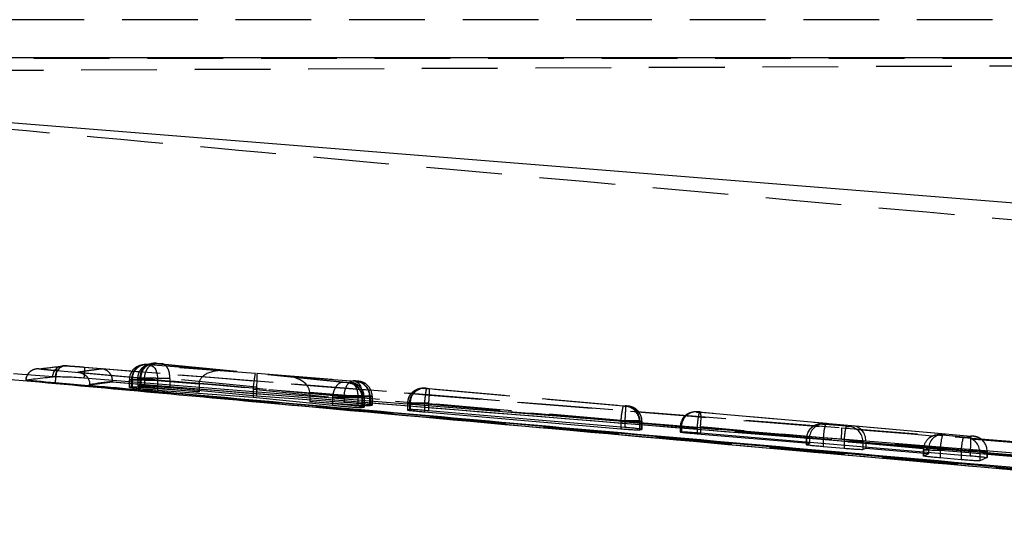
# Model space of a CAD drawing. Extents: x 32 to 386, y 97 to 276.
# Tile 5 of 34: x 135.11 to 151.63, y 117.09 to 125.51. Entities that reach past the tile are written whole.
import ezdxf

# ---------------------------------------------------------------- set-up
doc = ezdxf.new("R2010")
doc.units = 0
doc.linetypes.add('HIDDEN', pattern=[1.905, 1.27, -0.635])
doc.layers.get('0').update_dxf_attribs({"linetype": 'CONTINUOUS'})

msp = doc.modelspace()

# ---------------------------------------------------------------- linework, layer by layer
at = {"color": 7, "linetype": 'HIDDEN'}
for p, q in [((170.4842, 125.5059), (130.3721, 125.5059)), ((130.4289, 124.6421), (183.633, 124.8746)), ((130.4295, 124.6391), (175.6694, 124.8369)), ((133.4459, 124.8621), (158.3495, 124.8621)), ((135.9059, 119.702), (148.9066, 118.6635)), ((136.2006, 119.6806), (148.9066, 118.6635)), ((137.2013, 119.7219), (137.1642, 119.7164)), ((137.2229, 119.7181), (137.26, 119.7236)), ((137.2847, 119.722), (138.5656, 119.6205)), ((139.0665, 119.5709), (137.3079, 119.71)), ((137.3432, 119.743), (137.3081, 119.7378)), ((137.3557, 119.7439), (137.3412, 119.7427)), ((137.3542, 119.7444), (137.4018, 119.7447)), ((137.3668, 119.7395), (137.4018, 119.7447)), ((138.5656, 119.6205), (137.387, 119.7371)), ((137.4917, 119.7373), (139.0899, 119.5789)), ((136.9509, 119.469), (136.9509, 119.3409)), ((136.9885, 119.4746), (136.9514, 119.4691)), ((136.9514, 119.4691), (136.9514, 119.3413)), ((136.9885, 119.4746), (136.9885, 119.3477)), ((136.999, 119.4746), (136.999, 119.3477)), ((137.0949, 119.4904), (137.0949, 119.3651)), ((137.1303, 119.4957), (137.0953, 119.4905)), ((137.0953, 119.4905), (137.0953, 119.4905)), ((137.0953, 119.4905), (137.0953, 119.3654)), ((138.1217, 119.3941), (137.1268, 119.473)), ((137.1268, 119.473), (137.1268, 119.3393)), ((137.1303, 119.4957), (137.1303, 119.371)), ((137.1434, 119.4957), (137.1434, 119.3709)), ((137.2052, 119.4882), (137.2052, 119.4881)), ((137.2052, 119.4882), (138.1218, 119.3975)), ((137.2052, 119.4881), (137.2052, 119.3527)), ((137.424, 119.461), (139.0292, 119.334)), ((137.424, 119.461), (137.424, 119.317)), ((137.6298, 119.4883), (137.6297, 119.4883)), ((137.6297, 119.4883), (137.6297, 119.3328)), ((139.088, 119.3438), (137.6298, 119.4883)), ((140.5414, 119.4249), (139.0665, 119.5709)), ((139.0899, 119.5789), (140.7129, 119.4503)), ((140.7391, 119.4387), (139.5827, 119.5301)), ((139.5827, 119.5301), (140.6442, 119.4249)), ((140.7969, 119.4423), (140.7627, 119.4372)), ((138.1217, 119.3941), (138.1217, 119.2858)), ((139.028, 119.3078), (140.3606, 119.1759)), ((139.028, 119.3078), (139.028, 119.1991)), ((140.555, 119.2013), (139.0869, 119.3176)), ((139.0869, 119.3176), (139.0869, 119.1935)), ((140.6315, 119.4177), (140.6283, 119.4176)), ((140.6641, 119.4225), (140.6315, 119.4177)), ((141.862, 119.3248), (141.8311, 119.3202)), ((141.8898, 119.3219), (141.9207, 119.3265)), ((145.234, 119.0247), (141.9419, 119.3166)), ((141.9783, 119.3221), (145.2699, 119.0303)), ((138.8904, 119.1164), (141.5734, 118.8751)), ((139.9777, 119.259), (140.8554, 119.1897)), ((139.9777, 119.2557), (139.9777, 119.1294)), ((140.7836, 119.1758), (139.9777, 119.2557)), ((140.3606, 119.1759), (140.3607, 119.1759)), ((140.3606, 119.1759), (140.3606, 119.0676)), ((140.555, 119.2013), (140.555, 119.0879)), ((140.7836, 119.1759), (140.7836, 119.1758)), ((140.7836, 119.1758), (140.7836, 119.0252)), ((140.8521, 119.1686), (140.8521, 119.1685)), ((140.8521, 119.1686), (140.8587, 119.1686)), ((140.8521, 119.1685), (140.8521, 119.0022)), ((140.8554, 119.1897), (140.8554, 119.0634)), ((140.8587, 119.1686), (140.8919, 119.1735)), ((140.8587, 119.1686), (140.8587, 119.1686)), ((140.8587, 119.1686), (140.8587, 119.0026)), ((140.8919, 119.1735), (140.8919, 119.0112)), ((140.8923, 119.0116), (140.8923, 119.1735)), ((140.9819, 119.1881), (140.9819, 119.0356)), ((140.9904, 119.1881), (141.0246, 119.1932)), ((140.9904, 119.1881), (140.9904, 119.0359)), ((141.0246, 119.1932), (141.0246, 119.0443)), ((141.0251, 119.0447), (141.0251, 119.1933)), ((141.6178, 119.0729), (141.6178, 118.9601)), ((141.6492, 119.0775), (141.6183, 119.0729)), ((141.6183, 119.0729), (141.6183, 118.9606)), ((141.6492, 119.0775), (141.6492, 118.9688)), ((141.6638, 119.0775), (141.6638, 118.9691)), ((141.9057, 119.0676), (141.9057, 119.0676)), ((141.9057, 119.0676), (145.1981, 118.7757)), ((141.9057, 119.0676), (141.9057, 118.9528)), ((141.9702, 119.0732), (141.9701, 119.0731)), ((141.9701, 119.0731), (141.9701, 118.9476)), ((145.2625, 118.7812), (141.9702, 119.0732)), ((145.3217, 119.025), (145.2908, 119.0204)), ((145.1981, 118.7757), (145.1981, 118.674)), ((145.2625, 118.7813), (145.2625, 118.7812)), ((145.2625, 118.7812), (145.2625, 118.6685)), ((145.5086, 118.7714), (145.5086, 118.6442)), ((145.5185, 118.7713), (145.5494, 118.7759)), ((145.5185, 118.7713), (145.5185, 118.6264)), ((145.5494, 118.7759), (145.5494, 118.6369)), ((145.5499, 118.6375), (145.5499, 118.776)), ((146.4273, 118.9287), (146.4074, 118.9258)), ((146.4661, 118.9275), (146.486, 118.9305)), ((148.6451, 118.7336), (146.5132, 118.9227)), ((146.5387, 118.9265), (151.0669, 118.525)), ((146.1941, 118.6785), (146.1941, 118.5888)), ((146.2145, 118.6814), (146.1946, 118.6785)), ((146.1946, 118.6785), (146.1946, 118.5893)), ((146.2145, 118.6814), (146.2145, 118.5962)), ((146.4773, 118.6736), (148.3608, 118.5066)), ((146.4773, 118.6736), (146.4773, 118.5811)), ((151.059, 118.2759), (146.5308, 118.6774)), ((146.5308, 118.6774), (146.5308, 118.5768)), ((148.583, 118.7314), (148.5216, 118.7222)), ((148.5805, 118.7239), (148.6451, 118.7336)), ((148.977, 118.6881), (148.6276, 118.7191)), ((148.9066, 118.6635), (166.0672, 117.2793)), ((149.0944, 118.6938), (149.0298, 118.6841)), ((150.642, 118.5566), (149.0944, 118.6938)), ((148.3085, 118.4749), (148.3085, 118.3773)), ((148.309, 118.4749), (148.309, 118.3778)), ((148.3596, 118.4825), (148.3596, 118.4226)), ((148.5917, 118.4701), (148.9411, 118.4391)), ((148.5917, 118.4701), (148.5917, 118.403)), ((148.9411, 118.4391), (148.9411, 118.3736)), ((149.2575, 118.4351), (149.3082, 118.4427)), ((150.5799, 118.5543), (150.4847, 118.5401)), ((150.5436, 118.5418), (150.642, 118.5566)), ((150.9402, 118.506), (150.5907, 118.537)), ((151.114, 118.5201), (150.9929, 118.502)), ((149.2575, 118.4351), (149.2575, 118.3469)), ((149.3081, 118.4226), (150.3576, 118.3296)), ((149.3081, 118.4226), (149.3081, 118.3427)), ((150.2716, 118.2928), (150.2716, 118.1909)), ((150.3565, 118.3054), (150.2721, 118.2928)), ((150.2721, 118.2928), (150.2721, 118.1915)), ((150.3565, 118.3054), (150.3565, 118.2543)), ((150.5548, 118.288), (150.9042, 118.257)), ((150.5548, 118.288), (150.5548, 118.2376)), ((151.059, 118.2759), (151.059, 118.1951)), ((150.9042, 118.257), (150.9042, 118.2081)), ((151.2206, 118.253), (151.3417, 118.2711)), ((151.2206, 118.253), (151.2206, 118.1799)), ((151.3417, 118.2711), (151.3417, 118.1626)), ((151.3422, 118.1631), (151.3422, 118.2711))]:
    msp.add_line(p, q, dxfattribs=at)
at = {"color": 7, "linetype": 'CONTINUOUS'}
for p, q in [((168.2404, 124.8654), (134.2614, 124.8654)), ((134.4349, 123.8249), (167.9608, 121.138)), ((135.6752, 119.5174), (135.0107, 119.5703)), ((135.6592, 119.5176), (135.6752, 119.5174)), ((135.7063, 119.5166), (135.6752, 119.5174)), ((136.6696, 119.43), (136.2858, 119.3767)), ((136.6696, 119.4458), (136.6696, 119.4316)), ((136.6696, 119.4316), (136.6696, 119.43)), ((165.2651, 117.1104), (136.6696, 119.43)), ((135.706, 119.4141), (135.6775, 119.4167)), ((135.706, 119.4151), (135.7065, 119.4151)), ((135.706, 119.4151), (135.706, 119.4141)), ((161.6288, 117.0949), (135.706, 119.4141)), ((136.2858, 119.3767), (136.2858, 119.394)), ((136.9885, 119.3477), (136.9514, 119.3413)), ((136.999, 119.3477), (136.9885, 119.3477)), ((137.1303, 119.371), (137.0953, 119.3654)), ((138.1217, 119.2646), (137.1268, 119.3393)), ((137.1434, 119.3709), (137.1303, 119.371)), ((137.2052, 119.3527), (138.1217, 119.2646)), ((137.424, 119.2962), (139.028, 119.1755)), ((139.0869, 119.1935), (137.6297, 119.3328)), ((138.1217, 119.2858), (138.1217, 119.2646)), ((139.028, 119.1991), (139.028, 119.1755)), ((139.028, 119.1755), (140.3606, 119.0413)), ((140.555, 119.0879), (139.0869, 119.1935)), ((139.9777, 119.1294), (139.9777, 119.106)), ((140.7836, 119.0252), (139.9777, 119.106)), ((139.9777, 119.106), (140.8554, 119.0428)), ((140.8521, 119.0022), (140.8587, 119.0026)), ((140.8587, 119.0026), (140.8919, 119.0112)), ((140.9819, 119.0356), (140.9904, 119.0359)), ((140.9904, 119.0359), (141.0246, 119.0443)), ((141.6492, 118.9688), (141.6183, 118.9606)), ((141.6638, 118.9691), (141.6492, 118.9688)), ((145.2625, 118.6685), (141.9701, 118.9476)), ((141.9057, 118.9298), (145.1981, 118.6467)), ((145.5086, 118.6258), (145.5185, 118.6264)), ((145.5185, 118.6264), (145.5494, 118.6369)), ((146.1946, 118.5893), (146.2145, 118.5962)), ((148.3596, 118.3976), (146.4773, 118.5579)), ((146.5308, 118.5768), (151.059, 118.1951)), ((148.309, 118.3778), (148.3596, 118.3976)), ((148.3596, 118.4226), (148.3596, 118.3976)), ((148.9411, 118.3151), (148.5917, 118.3453)), ((149.2575, 118.3469), (149.2575, 118.2962)), ((149.3081, 118.3168), (149.2575, 118.2962)), ((149.3081, 118.3427), (149.3081, 118.3168)), ((150.3565, 118.2275), (149.3081, 118.3168)), ((150.2721, 118.1915), (150.3565, 118.2275)), ((150.3565, 118.2543), (150.3565, 118.2275)), ((150.9042, 118.1277), (150.5548, 118.1581)), ((151.2206, 118.1799), (151.2206, 118.1094)), ((151.3417, 118.1626), (151.2206, 118.1094))]:
    msp.add_line(p, q, dxfattribs=at)
at = {"color": 8, "linetype": 'CONTINUOUS'}
for p, q in [((135.7065, 119.4151), (136.3081, 119.3608)), ((137.424, 119.317), (137.424, 119.2962)), ((140.3606, 119.0676), (140.3606, 119.0413)), ((140.8554, 119.0634), (140.8554, 119.0428)), ((141.9057, 118.9528), (141.9057, 118.9298)), ((145.1981, 118.674), (145.1981, 118.6467)), ((145.5086, 118.6442), (145.5086, 118.6258)), ((146.4773, 118.5811), (146.4773, 118.5579)), ((148.5917, 118.403), (148.5917, 118.3453)), ((148.9411, 118.3736), (148.9411, 118.3151)), ((150.5548, 118.2376), (150.5548, 118.1581)), ((150.9042, 118.2081), (150.9042, 118.1277))]:
    msp.add_line(p, q, dxfattribs=at)
at = {"color": 7, "linetype": 'HIDDEN', "flags": 128}
for points in [[(137.1268, 119.473), (137.1325, 119.5234), (137.1435, 119.5718), (137.1594, 119.6161), (137.1796, 119.6545), (137.2033, 119.6853), (137.2294, 119.7074), (137.2569, 119.7198), (137.2847, 119.722)], [(137.2229, 119.7181), (137.1712, 119.7173), (137.1642, 119.7164)], [(137.3079, 119.71), (137.3332, 119.7028), (137.3569, 119.6869), (137.378, 119.6631), (137.3958, 119.632), (137.4098, 119.5949), (137.4193, 119.553), (137.4241, 119.5078), (137.424, 119.461)], [(137.3432, 119.743), (137.3502, 119.7439), (137.3542, 119.7444)], [(137.1042, 119.4901), (137.1138, 119.4899), (137.1484, 119.4892), (137.2051, 119.4881), (137.2052, 119.4881), (137.2052, 119.4881)], [(140.555, 119.2013), (140.5606, 119.2517), (140.5717, 119.3001), (140.5876, 119.3444), (140.6078, 119.3828), (140.6315, 119.4136), (140.6576, 119.4357), (140.6851, 119.4481), (140.7129, 119.4503)], [(140.7391, 119.4387), (140.7644, 119.4315), (140.7881, 119.4156), (140.8093, 119.3918), (140.8272, 119.3607), (140.8411, 119.3236), (140.8507, 119.2817), (140.8555, 119.2365), (140.8554, 119.1897)], [(151.114, 118.5201), (151.1594, 118.5118), (151.195, 118.4988)]]:
    msp.add_lwpolyline(points, dxfattribs=at)
at = {"color": 7, "linetype": 'CONTINUOUS', "flags": 128}
for points in [[(148.8949, 118.4708), (148.522, 118.5009), (146.9035, 118.6316), (140.4296, 119.154), (136.1894, 119.496)], [(164.7522, 117.1903), (164.0686, 117.2455), (157.5948, 117.7683), (148.8949, 118.4708)]]:
    msp.add_lwpolyline(points, dxfattribs=at)
at = {"color": 7, "linetype": 'HIDDEN'}
for centre, radius, start, end in [((135.8611, 119.501), 0.2026, 85.44109, 175.30938), ((135.8992, 119.5091), 0.193, 87.98211, 177.77114), ((137.2011, 119.4693), 0.2497, 98.50358, 180.06331), ((137.2381, 119.4749), 0.2496, 84.97334, 180.08186), ((137.2445, 119.4787), 0.2455, 85.94817, 180.97018), ((137.38, 119.496), 0.2497, 98.49117, 180.07473), ((137.3879, 119.5007), 0.2445, 86.1996, 181.1725), ((140.7353, 119.192), 0.2466, 359.11202, 83.97562), ((140.7404, 119.1882), 0.25, 359.99287, 84.88738), ((140.7749, 119.1938), 0.2495, 57.00023, 84.9287), ((140.6419, 119.1735), 0.25, 359.99429, 84.88748), ((140.7744, 119.1932), 0.2502, 0.01461, 56.99055), ((141.8679, 119.0733), 0.2496, 84.97416, 180.07841), ((141.8988, 119.0779), 0.2496, 84.97349, 180.07957), ((141.9078, 119.0829), 0.244, 86.35429, 181.28248), ((146.3729, 118.7335), 1.1756, 165.6558, 177.94158), ((145.2626, 118.7758), 0.246, 358.95988, 83.83667), ((145.2685, 118.7714), 0.25, 359.99287, 84.88738), ((145.2995, 118.776), 0.25, 359.99082, 84.88849), ((146.4448, 118.6786), 0.2502, 151.59076, 180.03415), ((146.4641, 118.6818), 0.2496, 84.97312, 180.08152), ((146.4441, 118.6791), 0.2494, 84.94801, 151.60996), ((147.6518, 118.6314), 1.1752, 165.65333, 177.94249), ((145.4521, 118.8362), 1.0904, 351.62575, 4.74633), ((148.5585, 118.4755), 0.2494, 84.94848, 151.67374), ((149.7617, 118.4283), 1.1708, 165.61799, 177.95432), ((146.4364, 118.7169), 2.4709, 354.28285, 358.76045), ((150.1116, 118.3973), 1.1713, 165.62139, 177.9526), ((149.0075, 118.4351), 0.25, 359.99306, 84.88906), ((148.5592, 118.4751), 0.2502, 151.65665, 180.03322), ((150.5221, 118.293), 0.25, 131.90459, 180.04693), ((150.5216, 118.2936), 0.2493, 84.93581, 131.90538), ((151.7253, 118.2461), 1.1713, 165.62155, 177.95244), ((152.0743, 118.2152), 1.1708, 165.61875, 177.95524), ((150.9706, 118.253), 0.25, 359.99292, 84.88941), ((149.9803, 118.4348), 1.0903, 351.62483, 4.74553), ((151.0915, 118.271), 0.2502, 0.01144, 65.57644)]:
    msp.add_arc(centre, radius, start, end, dxfattribs=at)
for centre, major_axis, ratio, start_param, end_param in [((137.313, 119.7189), (0.0531, -0.0047), 0.0132633, 2.8719557, 3.0860922), ((137.4532, 119.7402), (0.0514, -0.0045), 0.0132633, 2.8391665, 3.0867414), ((138.5437, 119.3715), (0.4214, -0.0375), 0.5908692, 1.5714909, 3.187833), ((137.2911, 119.4699), (0.3031, -0.0047), 0.0023423, 2.8678622, 3.0842215), ((137.2928, 119.4697), (0.3049, -0.0048), 0.0024077, 2.146352, 2.8700085), ((137.4313, 119.4911), (0.3014, -0.0045), 0.0022801, 2.8407882, 3.0868209), ((139.0446, 119.3219), (0.0222, 0.249), 0.0653742, 0.0165942, 1.52793), ((139.068, 119.3299), (0.0222, 0.249), 0.0750095, 4.7749944, 6.2997743), ((139.5608, 119.2811), (0.4163, -0.0371), 0.5981072, 0.0602311, 1.5714876), ((140.7095, 119.4419), (0.0533, -0.0047), 0.0132633, 5.3022321, 6.0394598), ((140.7077, 119.442), (0.0551, -0.0048), 0.0132633, 6.0469092, 6.2277588), ((138.3238, 119.3889), (-0.012, 0.2504), 0.8053292, 1.4979709, 1.5112542), ((139.246, 119.302), (-0.0204, 0.2502), 0.8673592, 1.3719478, 1.4769553), ((139.2875, 119.3125), (-0.0114, 0.2504), 0.7996996, 1.4091693, 1.5140175), ((140.6096, 119.1686), (-0.0197, 0.2492), 0.9961209, 4.6340589, 6.1161697), ((141.9719, 119.322), (0.0513, -0.0045), 0.0132633, 2.8179014, 3.08683), ((139.7605, 119.2613), (-0.0193, 0.2502), 0.8646328, 4.6235528, 4.6369882), ((140.6876, 119.1929), (0.3033, -0.0047), 0.0023489, 5.2986676, 6.0421266), ((140.6858, 119.193), (0.3051, -0.0048), 0.0024117, 6.0396764, 6.2261432), ((141.95, 119.073), (0.3013, -0.0045), 0.0022746, 2.8239247, 3.0871835), ((145.2357, 119.0252), (0.0552, -0.0049), 0.0132633, 6.0232276, 6.2277019), ((145.2138, 118.7762), (0.3052, -0.0049), 0.0024159, 6.0207055, 6.2259242), ((146.516, 118.9231), (0.05, -0.0044), 0.0132633, 3.0863475, 4.6575237), ((146.5359, 118.926), (0.05, -0.0044), 0.0132633, 1.515913, 3.0863475), ((148.6233, 118.4846), (0.2635, 0.0079), 0.9476277, 1.4592182, 3.0216264), ((148.6304, 118.7195), (0.05, -0.0044), 0.0132633, 3.0865288, 4.6573251), ((148.9799, 118.6885), (0.05, -0.0044), 0.0132633, 4.6573251, 6.2281214), ((149.0725, 118.4448), (-0.0075, 0.2501), 0.94162, 4.6757738, 6.1582728), ((148.6092, 118.4825), (0.0001, 0.25), 0.9983954, 1.4746312, 1.5713168), ((148.958, 118.4395), (0.3, -0.0044), 0.0022272, 4.6561914, 6.2269878), ((150.6201, 118.3075), (0.2635, 0.0079), 0.9476277, 1.4592182, 3.0216264), ((150.5935, 118.5374), (0.05, -0.0044), 0.0132633, 3.0865288, 4.6573251), ((150.943, 118.5064), (0.05, -0.0044), 0.0132633, 4.6573251, 6.2281214), ((151.0641, 118.5245), (0.05, -0.0044), 0.0132633, 6.2281214, 7.7990983), ((150.5716, 118.2884), (0.3, -0.0044), 0.0022272, 3.0853951, 4.6561914), ((151.0422, 118.2755), (0.3, -0.0044), 0.0022272, 6.2269878, 7.7979647)]:
    msp.add_ellipse(centre, major_axis=major_axis, ratio=ratio, start_param=start_param, end_param=end_param, dxfattribs=at)
for points, knots in [([(158.3822, 121.5626), (152.2432, 122.1052), (143.9968, 122.8341), (135.7528, 123.5921), (133.6461, 123.7858)], [0, 0, 0, 0, 0.7444505, 1, 1, 1, 1]), ([(135.3841, 119.6474), (135.3841, 119.6474), (135.3682, 119.6461), (135.3269, 119.6324), (135.2746, 119.5982), (135.2336, 119.5429), (135.2123, 119.4943), (135.2144, 119.4678), (135.2146, 119.4656)], [0, 0, 0, 0, 0.0000495, 0.210577, 0.4424566, 0.7030352, 0.9747206, 1, 1, 1, 1]), ([(135.4341, 119.6491), (135.4201, 119.6495), (135.392, 119.6503), (135.3507, 119.6405), (135.3122, 119.6231), (135.2782, 119.5978), (135.2501, 119.5662), (135.2292, 119.5294), (135.218, 119.4952), (135.2152, 119.4736), (135.2142, 119.466)], [0, 0, 0, 0, 0.1325153, 0.2650293, 0.397537, 0.530055, 0.662573, 0.7950843, 0.9275944, 1, 1, 1, 1]), ([(135.4341, 119.6491), (135.4422, 119.6502), (135.4825, 119.6557), (135.6301, 119.6751), (135.7698, 119.6909), (135.8772, 119.703)], [0, 0, 0, 0, 0.05458655, 0.27293276, 1, 1, 1, 1]), ([(135.7356, 119.6173), (135.7121, 119.6194), (135.653, 119.6249), (135.5655, 119.6334), (135.4885, 119.6414), (135.4387, 119.6472), (135.4357, 119.6484), (135.4341, 119.6491)], [0, 0, 0, 0, 0.141849, 0.3564603, 0.5704832, 0.7858722, 1, 1, 1, 1]), ([(135.7356, 119.6173), (135.7343, 119.6153), (135.732, 119.6117), (135.7267, 119.5851), (135.7215, 119.5523), (135.7179, 119.5213), (135.7167, 119.5108)], [0, 0, 0, 0, 0.28890331, 0.51824017, 0.83603883, 1, 1, 1, 1]), ([(161.6568, 117.3032), (155.6591, 117.8328), (147.0179, 118.5957), (138.3786, 119.378), (135.7356, 119.6173)], [0, 0, 0, 0, 0.6940826, 1, 1, 1, 1]), ([(135.8772, 119.703), (135.8822, 119.703), (135.8879, 119.703), (135.9039, 119.7021), (135.9059, 119.702)], [0, 0, 0, 0, 0.8727254, 1, 1, 1, 1]), ([(135.9059, 119.702), (135.9127, 119.7016), (135.9359, 119.7003), (135.9963, 119.6962), (136.0925, 119.6891), (136.1646, 119.6835), (136.2006, 119.6806)], [0, 0, 0, 0, 0.1212746, 0.4134867, 0.7070888, 1, 1, 1, 1]), ([(136.4948, 119.6496), (136.4273, 119.6411), (136.292, 119.6242), (136.1567, 119.6043), (136.089, 119.5944)], [0, 0, 0, 0, 0.4990478, 1, 1, 1, 1]), ([(136.089, 119.5944), (140.3408, 119.214), (148.8314, 118.4545), (157.3233, 117.709), (161.5627, 117.3368)], [0, 0, 0, 0, 0.5007601, 1, 1, 1, 1]), ([(136.089, 119.5944), (136.0897, 119.5943), (136.1025, 119.5933), (136.1443, 119.5865), (136.2019, 119.5575), (136.2461, 119.518), (136.2576, 119.4924), (136.2584, 119.4904)], [0, 0, 0, 0, 0.0109738, 0.1977083, 0.6470717, 0.9737481, 1, 1, 1, 1]), ([(136.2008, 119.6806), (136.201, 119.6778), (136.2014, 119.6722), (136.1988, 119.6255), (136.1945, 119.5633), (136.1909, 119.5165), (136.1893, 119.496)], [0, 0, 0, 0, 0.2645273, 0.529056, 0.7935825, 1, 1, 1, 1]), ([(165.6154, 117.2922), (160.734, 117.6888), (151.0274, 118.4775), (141.3203, 119.2604), (136.4948, 119.6496)], [0, 0, 0, 0, 0.50289611, 1, 1, 1, 1]), ([(136.6696, 119.4458), (136.6682, 119.4649), (136.6653, 119.5029), (136.6413, 119.5586), (136.5979, 119.612), (136.545, 119.6407), (136.5077, 119.6483), (136.4955, 119.6495), (136.4948, 119.6496)], [0, 0, 0, 0, 0.1572199, 0.3135174, 0.5425161, 0.8512135, 0.9921352, 1, 1, 1, 1]), ([(137.0953, 119.4905), (137.098, 119.5186), (137.1035, 119.5748), (137.1465, 119.6498), (137.2099, 119.7058), (137.2682, 119.7325), (137.3022, 119.736), (137.3083, 119.7366)], [0, 0, 0, 0, 0.236994, 0.4739884, 0.7109834, 0.947986, 1, 1, 1, 1]), ([(137.25, 119.7244), (137.2487, 119.7244), (137.2429, 119.7246), (137.226, 119.7248), (137.2109, 119.723), (137.2015, 119.7219)], [0, 0, 0, 0, 0.092872, 0.4379372, 1, 1, 1, 1]), ([(137.2052, 119.4882), (137.2068, 119.505), (137.2101, 119.5385), (137.2231, 119.5868), (137.2413, 119.6311), (137.2647, 119.6696), (137.2921, 119.7007), (137.3225, 119.723), (137.3547, 119.7365), (137.3763, 119.7369), (137.387, 119.7371)], [0, 0, 0, 0, 0.1249988, 0.2500005, 0.3749998, 0.4999982, 0.6250021, 0.7499993, 0.8749998, 1, 1, 1, 1]), ([(137.3079, 119.71), (137.3049, 119.7102), (137.2965, 119.7109), (137.2807, 119.7122), (137.2618, 119.7139), (137.2449, 119.7155), (137.232, 119.7168), (137.2237, 119.7178), (137.2231, 119.718), (137.2229, 119.7181)], [0, 0, 0, 0, 0.08659544, 0.24321176, 0.39310418, 0.5585723, 0.70199918, 0.85097828, 1, 1, 1, 1]), ([(137.3936, 119.7454), (137.3924, 119.7455), (137.3874, 119.7457), (137.3743, 119.746), (137.3625, 119.7447), (137.3557, 119.7439)], [0, 0, 0, 0, 0.1207267, 0.4891614, 1, 1, 1, 1]), ([(137.387, 119.7371), (137.3834, 119.7375), (137.3763, 119.7382), (137.371, 119.7388), (137.3673, 119.7393), (137.367, 119.7394), (137.3668, 119.7395)], [0, 0, 0, 0, 0.2994909, 0.5704936, 0.6862681, 1, 1, 1, 1]), ([(137.4041, 119.7447), (137.4064, 119.7445), (137.4111, 119.7443), (137.4246, 119.7433), (137.4412, 119.7419), (137.4598, 119.7403), (137.4776, 119.7387), (137.4873, 119.7377), (137.4917, 119.7373)], [0, 0, 0, 0, 0.16645951, 0.33284883, 0.50110093, 0.67321748, 0.84879663, 1, 1, 1, 1]), ([(137.6298, 119.4883), (137.6297, 119.5164), (137.6294, 119.5724), (137.6061, 119.647), (137.5689, 119.7038), (137.5342, 119.7267), (137.508, 119.7352), (137.4988, 119.7364), (137.4917, 119.7373)], [0, 0, 0, 0, 0.2211506, 0.4423022, 0.6634515, 0.8846039, 0.9125591, 1, 1, 1, 1]), ([(136.9514, 119.4691), (136.9514, 119.4691), (136.9493, 119.4691), (136.9575, 119.4687), (137.0019, 119.4679), (137.0748, 119.4664), (137.1671, 119.465), (137.273, 119.4631), (137.3594, 119.4621), (137.4077, 119.461), (137.424, 119.461), (137.424, 119.461)], [0, 0, 0, 0, 0.00008961, 0.15221266, 0.30839051, 0.44316273, 0.61097306, 0.75820184, 0.91193538, 0.99991247, 1, 1, 1, 1]), ([(137.0953, 119.4905), (137.0953, 119.4905), (137.095, 119.4905), (137.0959, 119.4905), (137.0968, 119.4904)], [0, 0, 0, 0, 0.0038667, 1, 1, 1, 1]), ([(137.6297, 119.4883), (137.6297, 119.4883), (137.6062, 119.4887), (137.5512, 119.4896), (137.454, 119.4913), (137.3516, 119.4929), (137.2588, 119.4943), (137.1845, 119.4952), (137.1539, 119.4957), (137.1434, 119.4957), (137.1434, 119.4957)], [0, 0, 0, 0, 0.0001035, 0.1508523, 0.3225286, 0.4919387, 0.6599957, 0.8289704, 0.9998989, 1, 1, 1, 1]), ([(140.9111, 119.4025), (140.9099, 119.4035), (140.8974, 119.4134), (140.872, 119.4243), (140.8411, 119.4351), (140.8189, 119.4396), (140.8068, 119.4414), (140.7979, 119.4425), (140.7865, 119.4437), (140.7666, 119.4457), (140.742, 119.4479), (140.7214, 119.4496), (140.7114, 119.4504), (140.7082, 119.4507)], [0, 0, 0, 0, 0.0208249, 0.2085668, 0.3537442, 0.4525482, 0.4991419, 0.5390761, 0.6284593, 0.7349757, 0.8443319, 0.9500151, 1, 1, 1, 1]), ([(140.7129, 119.4503), (140.7157, 119.4501), (140.7239, 119.4494), (140.7392, 119.4481), (140.7578, 119.4464), (140.7747, 119.4449), (140.7877, 119.4435), (140.7961, 119.4426), (140.7967, 119.4424), (140.7969, 119.4423)], [0, 0, 0, 0, 0.0814669, 0.2357597, 0.3859447, 0.544169, 0.6941825, 0.84709, 1, 1, 1, 1]), ([(136.3081, 119.3608), (138.7507, 119.1397), (147.19, 118.3757), (155.6309, 117.6306), (161.6288, 117.1011)], [0, 0, 0, 0, 0.2894349, 1, 1, 1, 1]), ([(140.5414, 119.4249), (140.5307, 119.4247), (140.5092, 119.4243), (140.4772, 119.4108), (140.447, 119.3885), (140.4197, 119.3574), (140.3964, 119.3189), (140.3783, 119.2746), (140.3655, 119.2263), (140.3623, 119.1927), (140.3607, 119.1759)], [0, 0, 0, 0, 0.1249977, 0.2500011, 0.3749996, 0.4999985, 0.6249986, 0.7500016, 0.874999, 1, 1, 1, 1]), ([(140.6283, 119.4176), (140.6275, 119.4177), (140.6246, 119.4178), (140.6159, 119.4184), (140.6004, 119.4196), (140.5816, 119.4212), (140.5621, 119.423), (140.5487, 119.4242), (140.5426, 119.4248), (140.5414, 119.4249)], [0, 0, 0, 0, 0.0586353, 0.2322976, 0.4092041, 0.5859857, 0.7793436, 0.9596656, 1, 1, 1, 1]), ([(140.6283, 119.4176), (140.6306, 119.4174), (140.6414, 119.4163), (140.6792, 119.4096), (140.7393, 119.3845), (140.8016, 119.3276), (140.844, 119.2529), (140.8494, 119.1967), (140.8521, 119.1686)], [0, 0, 0, 0, 0.0192983, 0.0910985, 0.3184791, 0.5456973, 0.7728497, 1, 1, 1, 1]), ([(140.747, 119.3998), (140.7442, 119.4013), (140.7314, 119.4083), (140.7098, 119.4146), (140.6871, 119.4197), (140.6744, 119.4216), (140.6659, 119.4226), (140.6568, 119.4237), (140.6473, 119.4246), (140.6429, 119.425)], [0, 0, 0, 0, 0.0786393, 0.3550601, 0.545859, 0.6374118, 0.7080565, 0.8611841, 1, 1, 1, 1]), ([(140.6442, 119.4249), (140.6486, 119.4244), (140.6573, 119.4235), (140.6636, 119.4227), (140.664, 119.4226), (140.6641, 119.4225)], [0, 0, 0, 0, 0.37052179, 0.7405743, 1, 1, 1, 1]), ([(140.6442, 119.4249), (140.6509, 119.424), (140.6602, 119.4228), (140.6867, 119.4144), (140.722, 119.3913), (140.7596, 119.3346), (140.7831, 119.26), (140.7834, 119.2039), (140.7836, 119.1759)], [0, 0, 0, 0, 0.0831812, 0.1151595, 0.3363713, 0.5575796, 0.7787892, 1, 1, 1, 1]), ([(140.8875, 119.1734), (140.8881, 119.1927), (140.8897, 119.2375), (140.8617, 119.299), (140.8226, 119.3498), (140.7835, 119.3821), (140.7573, 119.3948), (140.747, 119.3998)], [0, 0, 0, 0, 0.2016134, 0.4703709, 0.6921109, 0.8796184, 1, 1, 1, 1]), ([(141.7256, 119.2763), (141.7065, 119.2611), (141.6645, 119.228), (141.6252, 119.1548), (141.6214, 119.0993), (141.6196, 119.0729)], [0, 0, 0, 0, 0.3052936, 0.6697334, 1, 1, 1, 1]), ([(141.9135, 119.3272), (141.9123, 119.3272), (141.9077, 119.3274), (141.8898, 119.3279), (141.8725, 119.3259), (141.8598, 119.3245)], [0, 0, 0, 0, 0.0888195, 0.3296722, 1, 1, 1, 1]), ([(141.9419, 119.3166), (141.9376, 119.317), (141.9271, 119.3179), (141.912, 119.3194), (141.899, 119.3207), (141.8907, 119.3216), (141.8901, 119.3218), (141.8898, 119.3219)], [0, 0, 0, 0, 0.1528172, 0.3712858, 0.584939, 0.7953434, 1, 1, 1, 1]), ([(141.9057, 119.0676), (141.9083, 119.0956), (141.9136, 119.1516), (141.9227, 119.2262), (141.9314, 119.2837), (141.938, 119.3125), (141.9409, 119.3155), (141.9419, 119.3166)], [0, 0, 0, 0, 0.215874, 0.4317478, 0.6476208, 0.8768001, 1, 1, 1, 1]), ([(141.9233, 119.3265), (141.9257, 119.3263), (141.9306, 119.3261), (141.9443, 119.325), (141.9608, 119.3237), (141.9726, 119.3226), (141.9783, 119.3221)], [0, 0, 0, 0, 0.2522574, 0.5044113, 0.7594286, 1, 1, 1, 1]), ([(141.9783, 119.3221), (141.9792, 119.3212), (141.9815, 119.3186), (141.9828, 119.2891), (141.9813, 119.2318), (141.9771, 119.1571), (141.9725, 119.1012), (141.9702, 119.0732)], [0, 0, 0, 0, 0.1343096, 0.3592666, 0.5728451, 0.7864236, 1, 1, 1, 1]), ([(140.3607, 119.1759), (140.3672, 119.1758), (140.4008, 119.1752), (140.4746, 119.174), (140.5817, 119.1722), (140.6857, 119.1706), (140.7725, 119.1694), (140.8283, 119.1687), (140.8463, 119.1685), (140.8521, 119.1685), (140.8521, 119.1685)], [0, 0, 0, 0, 0.0396727, 0.2064671, 0.3851196, 0.5503014, 0.7186117, 0.8866909, 0.9999023, 1, 1, 1, 1]), ([(141.0246, 119.1932), (141.0246, 119.1932), (141.0267, 119.1932), (141.0187, 119.1936), (140.9738, 119.1945), (140.8999, 119.1959), (140.8062, 119.1974), (140.702, 119.1991), (140.6171, 119.2005), (140.5703, 119.201), (140.555, 119.2013), (140.555, 119.2013)], [0, 0, 0, 0, 0.0000898, 0.1527707, 0.3079938, 0.4545402, 0.6152719, 0.7651612, 0.9174474, 0.9999125, 1, 1, 1, 1]), ([(140.8919, 119.1735), (140.8919, 119.1735), (140.8934, 119.1735), (140.8887, 119.1738), (140.8549, 119.1745), (140.8094, 119.1753), (140.7836, 119.1759), (140.7836, 119.1759)], [0, 0, 0, 0, 0.0002133, 0.2723586, 0.636038, 0.9997899, 1, 1, 1, 1]), ([(141.6183, 119.0729), (141.6183, 119.0729), (141.6161, 119.0729), (141.6244, 119.0726), (141.669, 119.0717), (141.7412, 119.0703), (141.8244, 119.0689), (141.8818, 119.0679), (141.9057, 119.0676), (141.9057, 119.0676)], [0, 0, 0, 0, 0.0001262, 0.214445, 0.4254955, 0.6362868, 0.849551, 0.9998667, 1, 1, 1, 1]), ([(141.9701, 119.0731), (141.9701, 119.0731), (141.9389, 119.0736), (141.8733, 119.0747), (141.7819, 119.076), (141.7066, 119.077), (141.6743, 119.0775), (141.6638, 119.0775), (141.6638, 119.0775)], [0, 0, 0, 0, 0.0001504, 0.2364743, 0.4890258, 0.742965, 0.9998488, 1, 1, 1, 1]), ([(145.289, 119.0204), (145.2869, 119.0205), (145.2827, 119.0207), (145.2694, 119.0217), (145.2526, 119.0231), (145.2402, 119.0241), (145.234, 119.0247)], [0, 0, 0, 0, 0.2404251, 0.4907933, 0.7455988, 1, 1, 1, 1]), ([(145.2699, 119.0303), (145.2714, 119.0268), (145.2746, 119.0198), (145.2743, 118.9623), (145.2704, 118.8797), (145.2652, 118.8141), (145.2625, 118.7813)], [0, 0, 0, 0, 0.2499995, 0.5000002, 0.7499989, 1, 1, 1, 1]), ([(145.2699, 119.0303), (145.2742, 119.0299), (145.2847, 119.029), (145.2998, 119.0275), (145.3127, 119.0262), (145.321, 119.0253), (145.3215, 119.0251), (145.3217, 119.025)], [0, 0, 0, 0, 0.15268873, 0.3701553, 0.58244444, 0.79115456, 1, 1, 1, 1]), ([(145.4605, 118.9666), (145.4587, 118.9684), (145.4457, 118.9818), (145.4175, 118.9975), (145.3822, 119.013), (145.3548, 119.0203), (145.337, 119.0234), (145.3276, 119.0246), (145.3168, 119.0259), (145.2988, 119.0277), (145.279, 119.0295), (145.2701, 119.0303)], [0, 0, 0, 0, 0.0339948, 0.2528441, 0.4288593, 0.5593095, 0.637146, 0.6766719, 0.7286247, 0.8783642, 1, 1, 1, 1]), ([(145.5479, 118.776), (145.5485, 118.7804), (145.5535, 118.8129), (145.5347, 118.8684), (145.5024, 118.9285), (145.4729, 118.9553), (145.4605, 118.9666)], [0, 0, 0, 0, 0.0615139, 0.4535755, 0.7687694, 1, 1, 1, 1]), ([(145.1981, 118.7757), (145.1981, 118.7757), (145.2321, 118.7751), (145.302, 118.774), (145.397, 118.7727), (145.4703, 118.7717), (145.5001, 118.7714), (145.5086, 118.7714), (145.5086, 118.7714)], [0, 0, 0, 0, 0.0001449, 0.2482775, 0.5009882, 0.7540576, 0.9998548, 1, 1, 1, 1]), ([(145.5494, 118.7759), (145.5494, 118.7759), (145.5516, 118.7765), (145.5436, 118.7761), (145.4993, 118.7772), (145.4275, 118.7786), (145.3442, 118.7797), (145.2866, 118.7813), (145.2625, 118.7813), (145.2625, 118.7813)], [0, 0, 0, 0, 0.00012592, 0.21426904, 0.42473132, 0.6349824, 0.84796961, 0.99996081, 1, 1, 1, 1]), ([(146.4074, 118.9258), (146.3839, 118.9203), (146.3368, 118.9094), (146.2743, 118.865), (146.2338, 118.8255), (146.2246, 118.7977), (146.2245, 118.7973)], [0, 0, 0, 0, 0.3093723, 0.6203082, 0.9932923, 1, 1, 1, 1]), ([(146.5389, 118.9265), (146.532, 118.9271), (146.5177, 118.9283), (146.4973, 118.9299), (146.485, 118.9308), (146.472, 118.9314), (146.4524, 118.9316), (146.437, 118.9299), (146.4273, 118.9287)], [0, 0, 0, 0, 0.1649941, 0.3384589, 0.5344818, 0.6308134, 0.7670046, 1, 1, 1, 1]), ([(148.5216, 118.7222), (148.4979, 118.7167), (148.4506, 118.7056), (148.3882, 118.6609), (148.3479, 118.6215), (148.3388, 118.5939), (148.3387, 118.5935)], [0, 0, 0, 0, 0.3121439, 0.6231418, 0.9939982, 1, 1, 1, 1]), ([(150.4847, 118.5401), (150.4616, 118.5341), (150.4154, 118.5223), (150.3702, 118.4982), (150.3551, 118.4791), (150.3548, 118.4787)], [0, 0, 0, 0, 0.4964624, 0.9911058, 1, 1, 1, 1]), ([(151.1953, 118.4981), (151.1922, 118.4998), (151.1793, 118.5066), (151.1579, 118.5127), (151.1357, 118.5175), (151.1235, 118.5193), (151.1146, 118.5204), (151.1034, 118.5216), (151.0858, 118.5233), (151.0726, 118.5245), (151.067, 118.525)], [0, 0, 0, 0, 0.07120099, 0.29983507, 0.45596184, 0.5292606, 0.58839876, 0.72758238, 0.8849638, 1, 1, 1, 1])]:
    msp.add_open_spline(points, degree=3, knots=knots, dxfattribs=at)
at = {"color": 7, "linetype": 'CONTINUOUS'}
for points, knots in [([(134.4788, 119.5198), (135.9504, 119.3854), (137.7216, 119.2236), (145.6366, 118.4999), (152.081, 117.9324), (158.2257, 117.3913)], [0, 0, 0, 0, 0.1859215, 0.22378, 1, 1, 1, 1]), ([(135.6775, 119.4167), (135.6198, 119.4221), (135.5044, 119.4329), (135.3588, 119.4476), (135.2561, 119.4588), (135.2134, 119.4646), (135.214, 119.4657), (135.2142, 119.466)], [0, 0, 0, 0, 0.2226238, 0.4452333, 0.667639, 0.8896761, 1, 1, 1, 1]), ([(135.2142, 119.466), (135.2223, 119.4671), (135.2628, 119.4723), (135.4111, 119.4909), (135.5513, 119.506), (135.6592, 119.5176)], [0, 0, 0, 0, 0.05458619, 0.27293106, 1, 1, 1, 1]), ([(136.1894, 119.496), (136.1323, 119.5001), (136.0165, 119.5084), (135.8597, 119.514), (135.7578, 119.5157), (135.7185, 119.5164), (135.7063, 119.5166)], [0, 0, 0, 0, 0.2842037, 0.5759985, 0.8678203, 1, 1, 1, 1]), ([(135.7167, 119.5108), (135.7155, 119.5014), (135.7119, 119.4726), (135.7087, 119.4383), (135.7065, 119.4151)], [0, 0, 0, 0, 0.3261793, 1, 1, 1, 1]), ([(136.2584, 119.4904), (136.2656, 119.4772), (136.2811, 119.4488), (136.2841, 119.4131), (136.2858, 119.394)], [0, 0, 0, 0, 0.4661986, 1, 1, 1, 1]), ([(136.2858, 119.394), (136.2858, 119.394), (136.3496, 119.403), (136.4779, 119.422), (136.6056, 119.4378), (136.6696, 119.4458), (136.6696, 119.4458)], [0, 0, 0, 0, 0.0001558, 0.5002797, 0.9999224, 1, 1, 1, 1]), ([(136.6696, 119.4316), (141.4301, 119.0475), (150.9618, 118.2786), (160.4938, 117.5051), (165.2653, 117.1168), (165.2658, 117.1167)], [0, 0, 0, 0, 0.49940865, 0.99993877, 1, 1, 1, 1]), ([(135.6775, 119.4167), (135.687, 119.4162), (135.6965, 119.4157), (135.7059, 119.4151), (135.706, 119.4151)], [0, 0, 0, 0, 0.99790756, 1, 1, 1, 1]), ([(136.2858, 119.3767), (136.3015, 119.3752), (136.8556, 119.3256), (139.5635, 119.0831), (147.9281, 118.3384), (155.7551, 117.6517), (161.4281, 117.1539)], [0, 0, 0, 0, 0.0018694, 0.0661233, 0.3231391, 1, 1, 1, 1]), ([(136.9514, 119.3413), (136.9528, 119.3407), (136.9557, 119.3394), (137.0025, 119.334), (137.0752, 119.3266), (137.1692, 119.3177), (137.273, 119.3085), (137.3608, 119.3012), (137.4073, 119.2975), (137.424, 119.2962)], [0, 0, 0, 0, 0.1511901, 0.3023604, 0.4528591, 0.607598, 0.7600562, 0.9139396, 1, 1, 1, 1]), ([(137.1268, 119.3393), (137.1, 119.3413), (137.0463, 119.3453), (137.0116, 119.3473), (137.0005, 119.3477), (136.999, 119.3477)], [0, 0, 0, 0, 0.465488, 0.9310264, 1, 1, 1, 1]), ([(137.0953, 119.3654), (137.0959, 119.365), (137.0972, 119.3641), (137.1315, 119.36), (137.1803, 119.3552), (137.2052, 119.3527)], [0, 0, 0, 0, 0.2624943, 0.6253707, 1, 1, 1, 1]), ([(137.6297, 119.3328), (137.601, 119.3355), (137.5435, 119.3408), (137.439, 119.3496), (137.3354, 119.3579), (137.2434, 119.3648), (137.1763, 119.3693), (137.1535, 119.3704), (137.1434, 119.3709)], [0, 0, 0, 0, 0.1731141, 0.3462196, 0.5195348, 0.6923948, 0.8642227, 1, 1, 1, 1]), ([(140.3606, 119.0413), (140.3894, 119.0385), (140.4471, 119.0328), (140.5517, 119.0234), (140.6553, 119.0148), (140.747, 119.0078), (140.8194, 119.0031), (140.8412, 119.0025), (140.8521, 119.0022)], [0, 0, 0, 0, 0.1668053, 0.3336039, 0.5006113, 0.6670964, 0.8324505, 1, 1, 1, 1]), ([(141.0246, 119.0443), (141.0232, 119.045), (141.0203, 119.0465), (140.9733, 119.0521), (140.9003, 119.0594), (140.8062, 119.068), (140.7027, 119.0767), (140.6162, 119.0835), (140.5707, 119.0867), (140.555, 119.0879)], [0, 0, 0, 0, 0.1526157, 0.3052198, 0.4575922, 0.6118194, 0.7648719, 0.9188568, 1, 1, 1, 1]), ([(140.8919, 119.0112), (140.8913, 119.0117), (140.8901, 119.013), (140.8564, 119.0176), (140.808, 119.0227), (140.7836, 119.0252)], [0, 0, 0, 0, 0.2623546, 0.6268775, 1, 1, 1, 1]), ([(140.8554, 119.0428), (140.8819, 119.041), (140.9348, 119.0374), (140.9694, 119.0358), (140.9801, 119.0356), (140.9819, 119.0356)], [0, 0, 0, 0, 0.4551935, 0.9104266, 1, 1, 1, 1]), ([(141.6183, 118.9606), (141.6198, 118.9598), (141.6227, 118.9582), (141.6699, 118.9523), (141.743, 118.9447), (141.8265, 118.9367), (141.8831, 118.9318), (141.9057, 118.9298)], [0, 0, 0, 0, 0.21341501, 0.42679303, 0.64115241, 0.85702946, 1, 1, 1, 1]), ([(141.9701, 118.9476), (141.9355, 118.9504), (141.8663, 118.9562), (141.7724, 118.9631), (141.7005, 118.9677), (141.6754, 118.9687), (141.6638, 118.9691)], [0, 0, 0, 0, 0.2595276, 0.5190982, 0.7774615, 1, 1, 1, 1]), ([(141.5734, 118.8751), (144.9406, 118.5708), (150.4882, 118.0693), (156.0369, 117.5813), (158.2177, 117.3896)], [0, 0, 0, 0, 0.6069703, 1, 1, 1, 1]), ([(145.1981, 118.6467), (145.2326, 118.6438), (145.3016, 118.638), (145.3953, 118.6312), (145.4712, 118.6266), (145.496, 118.6261), (145.5086, 118.6258)], [0, 0, 0, 0, 0.2492975, 0.4986517, 0.746721, 1, 1, 1, 1]), ([(145.5494, 118.6369), (145.548, 118.6379), (145.5452, 118.6397), (145.4983, 118.6459), (145.4254, 118.6537), (145.3419, 118.6616), (145.2851, 118.6666), (145.2625, 118.6685)], [0, 0, 0, 0, 0.2131954, 0.4263522, 0.6405629, 0.856353, 1, 1, 1, 1]), ([(146.4773, 118.5579), (146.4437, 118.5609), (146.3765, 118.5668), (146.2894, 118.5755), (146.2259, 118.5827), (146.1952, 118.5874), (146.1948, 118.5888), (146.1946, 118.5893)], [0, 0, 0, 0, 0.2157001, 0.4313991, 0.6469669, 0.8619114, 1, 1, 1, 1]), ([(146.2145, 118.5962), (146.2197, 118.5966), (146.2301, 118.5973), (146.2864, 118.5947), (146.3658, 118.5897), (146.4521, 118.5833), (146.5083, 118.5786), (146.5308, 118.5768)], [0, 0, 0, 0, 0.2137096, 0.4274216, 0.6412637, 0.8557031, 1, 1, 1, 1]), ([(148.5917, 118.3453), (148.558, 118.3482), (148.4908, 118.3542), (148.4037, 118.3632), (148.3403, 118.3707), (148.3096, 118.3757), (148.3092, 118.3772), (148.309, 118.3778)], [0, 0, 0, 0, 0.21578349, 0.43156926, 0.64724853, 0.86230447, 1, 1, 1, 1]), ([(149.2575, 118.2962), (149.2523, 118.2957), (149.242, 118.2947), (149.1857, 118.2971), (149.1063, 118.302), (149.02, 118.3084), (148.9638, 118.3132), (148.9411, 118.3151)], [0, 0, 0, 0, 0.2136121, 0.4272278, 0.6409301, 0.8552218, 1, 1, 1, 1]), ([(150.5548, 118.1581), (150.5212, 118.1611), (150.4539, 118.1671), (150.3668, 118.1762), (150.3034, 118.184), (150.2727, 118.1891), (150.2723, 118.1908), (150.2721, 118.1915)], [0, 0, 0, 0, 0.2158004, 0.431603, 0.6473159, 0.862422, 1, 1, 1, 1]), ([(151.2206, 118.1094), (151.2154, 118.1088), (151.2051, 118.1077), (151.1488, 118.1098), (151.0695, 118.1147), (150.9832, 118.1211), (150.9269, 118.1258), (150.9042, 118.1277)], [0, 0, 0, 0, 0.2136001, 0.427197, 0.6408634, 0.855112, 1, 1, 1, 1]), ([(151.059, 118.1951), (151.0926, 118.1921), (151.1598, 118.1863), (151.2469, 118.1774), (151.3103, 118.1699), (151.3411, 118.1648), (151.3415, 118.1632), (151.3417, 118.1626)], [0, 0, 0, 0, 0.2157147, 0.4314222, 0.647056, 0.8621245, 1, 1, 1, 1])]:
    msp.add_open_spline(points, degree=3, knots=knots, dxfattribs=at)

doc.saveas('drawing.dxf')
